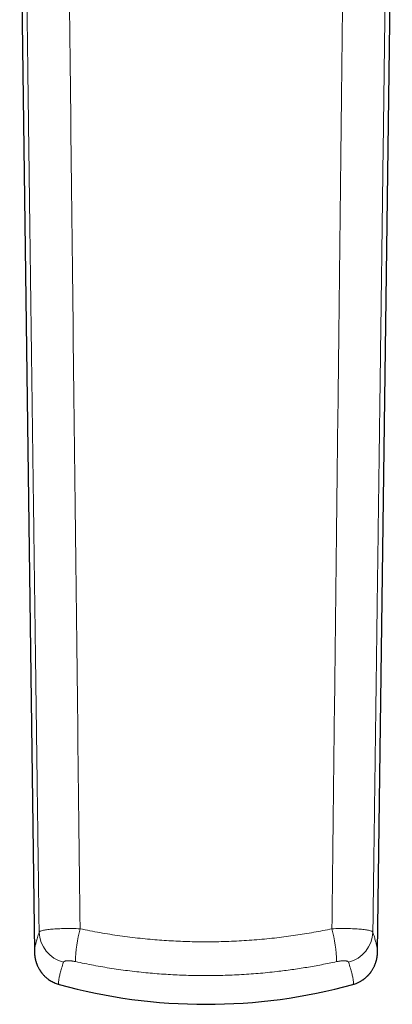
# Model space of a CAD drawing. Header units: millimetres. Extents: x 8 to 491, y 12 to 461.
# Tile 21 of 31: x 252 to 266, y 291 to 330. Entities that reach past the tile are written whole.
import ezdxf

# ---------------------------------------------------------------- set-up
doc = ezdxf.new("R2010")
doc.units = ezdxf.units.MM

msp = doc.modelspace()

# ---------------------------------------------------------------- linework, layer by layer
at = {"color": 7, "linetype": 'Continuous', "lineweight": 30}
for p, q in [((251.629, 337.269), (252.211, 292.935)), ((265.789, 292.935), (266.371, 337.258)), ((252.211, 292.935), (252.211, 292.936))]:
    msp.add_line(p, q, dxfattribs=at)
at = {"color": 8, "linetype": 'Continuous', "lineweight": 0}
for centre, radius, start, end in [((259.424, 292.418), 5.591, 165.2949, 178.7989), ((258.576, 292.419), 5.59, 1.2007, 14.7051), ((253.693, 293.764), 1.298, 182.6563, 254.9615), ((264.307, 293.764), 1.298, 285.0384, 357.3437)]:
    msp.add_arc(centre, radius, start, end, dxfattribs=at)
at = {"color": 7, "linetype": 'Continuous', "lineweight": 30}
for start, end in [(254.621, 270), (270, 285.379)]:
    msp.add_arc((259, 312.74), 21.895, start, end, dxfattribs=at)
at = {"color": 8, "linetype": 'Continuous', "lineweight": 0}
for points, knots in [([(252.396, 293.704), (252.394, 293.874), (252.39, 294.216), (252.383, 294.734), (252.376, 295.258), (252.369, 295.79), (252.362, 296.328), (252.355, 296.862), (252.348, 297.392), (252.341, 297.917), (252.334, 298.448), (252.327, 298.985), (252.32, 299.527), (252.313, 300.076), (252.305, 300.631), (252.298, 301.193), (252.291, 301.762), (252.283, 302.335), (252.275, 302.912), (252.268, 303.494), (252.26, 304.083), (252.252, 304.685), (252.244, 305.297), (252.236, 305.921), (252.227, 306.553), (252.219, 307.191), (252.21, 307.832), (252.202, 308.476), (252.193, 309.122), (252.185, 309.774), (252.176, 310.474), (252.166, 311.222), (252.155, 312.019), (252.145, 312.822), (252.134, 313.632), (252.123, 314.449), (252.113, 315.259), (252.102, 316.062), (252.092, 316.858), (252.081, 317.659), (252.071, 318.466), (252.06, 319.279), (252.05, 320.097), (252.039, 320.922), (252.028, 321.724), (252.018, 322.504), (252.009, 323.262), (251.999, 324.025), (251.989, 324.795), (251.979, 325.57), (251.969, 326.353), (251.959, 327.142), (251.949, 327.939), (251.938, 328.743), (251.928, 329.555), (251.918, 330.375), (251.907, 331.203), (251.897, 332.039), (251.886, 332.859), (251.876, 333.663), (251.867, 334.45), (251.857, 335.244), (251.847, 336.044), (251.837, 336.851), (251.83, 337.39), (251.827, 337.661)], [0, 0, 0, 0, 0.011611, 0.023386, 0.03532, 0.047411, 0.059657, 0.072053, 0.083877, 0.09583, 0.10791, 0.120117, 0.132456, 0.144936, 0.157563, 0.170346, 0.183292, 0.196407, 0.209461, 0.222694, 0.236111, 0.249709, 0.263734, 0.277934, 0.292302, 0.306832, 0.321516, 0.336082, 0.350786, 0.365619, 0.380578, 0.398544, 0.416674, 0.434963, 0.453401, 0.471984, 0.490704, 0.508694, 0.526801, 0.545029, 0.563382, 0.581866, 0.600486, 0.619246, 0.638152, 0.655256, 0.672486, 0.689846, 0.707345, 0.724988, 0.742782, 0.760734, 0.77885, 0.797137, 0.815602, 0.834251, 0.853085, 0.872101, 0.891298, 0.909051, 0.926952, 0.944999, 0.96319, 0.981525, 1, 1, 1, 1]), ([(254.017, 293.838), (253.983, 296.769), (253.916, 302.632), (253.813, 311.424), (253.712, 320.215), (253.614, 329.006), (253.552, 334.868), (253.521, 337.799)], [0, 0, 0, 0, 0.200079, 0.400121, 0.600121, 0.80008, 1, 1, 1, 1]), ([(264.479, 337.799), (264.457, 335.705), (264.413, 331.518), (264.344, 325.239), (264.273, 318.959), (264.201, 312.68), (264.128, 306.4), (264.055, 300.119), (264.007, 295.932), (263.983, 293.838)], [0, 0, 0, 0, 0.142797, 0.285612, 0.428448, 0.571305, 0.714184, 0.857083, 1, 1, 1, 1]), ([(266.173, 337.661), (266.168, 337.277), (266.159, 336.51), (266.145, 335.362), (266.131, 334.219), (266.116, 333.08), (266.102, 331.947), (266.088, 330.82), (266.074, 329.698), (266.058, 328.485), (266.042, 327.181), (266.024, 325.783), (266.006, 324.386), (265.988, 322.99), (265.973, 321.802), (265.96, 320.821), (265.95, 320.048), (265.94, 319.279), (265.93, 318.515), (265.92, 317.761), (265.91, 317.017), (265.901, 316.285), (265.891, 315.558), (265.882, 314.864), (265.873, 314.202), (265.865, 313.572), (265.857, 312.948), (265.849, 312.33), (265.841, 311.72), (265.833, 311.116), (265.825, 310.518), (265.817, 309.938), (265.81, 309.373), (265.803, 308.824), (265.795, 308.281), (265.788, 307.745), (265.781, 307.214), (265.774, 306.659), (265.766, 306.08), (265.758, 305.478), (265.751, 304.884), (265.743, 304.294), (265.735, 303.708), (265.727, 303.126), (265.72, 302.551), (265.712, 301.984), (265.705, 301.424), (265.698, 300.871), (265.69, 300.292), (265.682, 299.689), (265.674, 299.061), (265.666, 298.436), (265.658, 297.814), (265.649, 297.194), (265.641, 296.54), (265.632, 295.852), (265.622, 295.131), (265.613, 294.416), (265.607, 293.94), (265.604, 293.704)], [0, 0, 0, 0, 0.026202, 0.052309, 0.078312, 0.104202, 0.129969, 0.155603, 0.181108, 0.206512, 0.238348, 0.270125, 0.301901, 0.333677, 0.365362, 0.38303, 0.400621, 0.418118, 0.435505, 0.452764, 0.469582, 0.486259, 0.502788, 0.51916, 0.533638, 0.547979, 0.562177, 0.576226, 0.590122, 0.603865, 0.617455, 0.630892, 0.64352, 0.656008, 0.668358, 0.680568, 0.69264, 0.704573, 0.71846, 0.73216, 0.745677, 0.759012, 0.772438, 0.785683, 0.798751, 0.811645, 0.82438, 0.836972, 0.849439, 0.86385, 0.878145, 0.892353, 0.9065, 0.920606, 0.934663, 0.951157, 0.967554, 0.983841, 1, 1, 1, 1]), ([(252.396, 293.704), (252.409, 293.716), (252.435, 293.741), (252.537, 293.774), (252.688, 293.802), (252.891, 293.824), (253.138, 293.84), (253.417, 293.848), (253.712, 293.849), (253.917, 293.841), (254.017, 293.838)], [0, 0, 0, 0, 0.115372, 0.236826, 0.363053, 0.492341, 0.6227, 0.752041, 0.878377, 1, 1, 1, 1]), ([(254.017, 293.838), (254.147, 293.811), (254.408, 293.757), (254.802, 293.685), (255.197, 293.619), (255.594, 293.559), (255.991, 293.506), (256.39, 293.46), (256.779, 293.421), (257.157, 293.39), (257.525, 293.365), (257.893, 293.345), (258.262, 293.331), (258.631, 293.323), (259.011, 293.32), (259.402, 293.323), (259.805, 293.333), (260.207, 293.35), (260.609, 293.373), (261.01, 293.403), (261.41, 293.439), (261.798, 293.481), (262.174, 293.528), (262.539, 293.578), (262.902, 293.635), (263.264, 293.697), (263.624, 293.764), (263.864, 293.813), (263.983, 293.838)], [0, 0, 0, 0, 0.039968, 0.079945, 0.11993, 0.159921, 0.199916, 0.239916, 0.279921, 0.316595, 0.353272, 0.389951, 0.426632, 0.463313, 0.499996, 0.540012, 0.580028, 0.620043, 0.660056, 0.700067, 0.740074, 0.780076, 0.816742, 0.853404, 0.890062, 0.926716, 0.963363, 1, 1, 1, 1]), ([(263.983, 293.838), (264.084, 293.841), (264.289, 293.849), (264.585, 293.848), (264.864, 293.84), (265.111, 293.824), (265.314, 293.802), (265.464, 293.773), (265.565, 293.741), (265.591, 293.716), (265.604, 293.704)], [0, 0, 0, 0, 0.122076, 0.248764, 0.378329, 0.508763, 0.637971, 0.763971, 0.885075, 1, 1, 1, 1]), ([(252.211, 292.936), (252.211, 292.936), (252.211, 292.946), (252.212, 292.971), (252.216, 293.011), (252.223, 293.057), (252.233, 293.11), (252.246, 293.169), (252.262, 293.236), (252.281, 293.313), (252.305, 293.399), (252.332, 293.493), (252.362, 293.593), (252.385, 293.667), (252.396, 293.704)], [0, 0, 0, 0, 0.005294, 0.092037, 0.178661, 0.265188, 0.35164, 0.438042, 0.524416, 0.619422, 0.714452, 0.809539, 0.904711, 1, 1, 1, 1]), ([(265.604, 293.704), (265.614, 293.671), (265.634, 293.605), (265.662, 293.514), (265.687, 293.428), (265.709, 293.349), (265.729, 293.275), (265.745, 293.21), (265.758, 293.153), (265.768, 293.103), (265.776, 293.063), (265.781, 293.031), (265.784, 293.007), (265.786, 292.991), (265.787, 292.983), (265.787, 292.98), (265.787, 292.978), (265.787, 292.975), (265.787, 292.973), (265.788, 292.958), (265.789, 292.945), (265.789, 292.935), (265.789, 292.935)], [0, 0, 0, 0, 0.085107, 0.170128, 0.255086, 0.340002, 0.424898, 0.509796, 0.584526, 0.659289, 0.7341, 0.78351, 0.832951, 0.876489, 0.882193, 0.887897, 0.893601, 0.899307, 0.905013, 0.910719, 0.998132, 1, 1, 1, 1]), ([(253.194, 291.632), (253.187, 291.635), (253.17, 291.643), (253.163, 291.698), (253.17, 291.788), (253.192, 291.915), (253.231, 292.077), (253.284, 292.272), (253.332, 292.431), (253.356, 292.51)], [0, 0, 0, 0, 0.120347, 0.266936, 0.413526, 0.560122, 0.706729, 0.853354, 1, 1, 1, 1]), ([(253.356, 292.51), (253.358, 292.515), (253.362, 292.525), (253.376, 292.537), (253.394, 292.548), (253.416, 292.556), (253.442, 292.563), (253.47, 292.567), (253.501, 292.57), (253.532, 292.571), (253.567, 292.571), (253.604, 292.57), (253.645, 292.566), (253.687, 292.562), (253.733, 292.555), (253.783, 292.547), (253.817, 292.539), (253.835, 292.536)], [0, 0, 0, 0, 0.07612, 0.149436, 0.221079, 0.291474, 0.360023, 0.42487, 0.486933, 0.545984, 0.601886, 0.665575, 0.727923, 0.790832, 0.856435, 0.926136, 1, 1, 1, 1]), ([(253.835, 292.536), (254.074, 292.486), (254.551, 292.386), (255.27, 292.265), (255.988, 292.165), (256.704, 292.087), (257.418, 292.03), (258.129, 291.994), (258.725, 291.982), (259.207, 291.982), (259.576, 291.988), (259.946, 292), (260.318, 292.017), (260.69, 292.04), (261.063, 292.068), (261.436, 292.103), (261.882, 292.151), (262.399, 292.217), (262.988, 292.308), (263.578, 292.412), (263.969, 292.494), (264.165, 292.536)], [0, 0, 0, 0, 0.070684, 0.140842, 0.210494, 0.279659, 0.348358, 0.41661, 0.484435, 0.519759, 0.555187, 0.590721, 0.626365, 0.66212, 0.697991, 0.73398, 0.770089, 0.827082, 0.884391, 0.942027, 1, 1, 1, 1]), ([(264.165, 292.536), (264.185, 292.54), (264.223, 292.548), (264.279, 292.557), (264.333, 292.564), (264.383, 292.569), (264.429, 292.571), (264.47, 292.571), (264.506, 292.57), (264.538, 292.566), (264.565, 292.561), (264.588, 292.555), (264.608, 292.547), (264.625, 292.537), (264.638, 292.525), (264.642, 292.515), (264.644, 292.51)], [0, 0, 0, 0, 0.081311, 0.160074, 0.237687, 0.31419, 0.38861, 0.460168, 0.528389, 0.592878, 0.657617, 0.72125, 0.785623, 0.852817, 0.924228, 1, 1, 1, 1]), ([(264.644, 292.51), (264.668, 292.431), (264.716, 292.272), (264.769, 292.077), (264.808, 291.915), (264.83, 291.788), (264.837, 291.698), (264.83, 291.643), (264.813, 291.635), (264.806, 291.632)], [0, 0, 0, 0, 0.146645, 0.293268, 0.439875, 0.586471, 0.73306, 0.87965, 1, 1, 1, 1])]:
    msp.add_open_spline(points, degree=3, knots=knots, dxfattribs=at)
at = {"color": 7, "linetype": 'Continuous', "lineweight": 30}
for points, knots in [([(252.211, 292.936), (252.211, 292.929), (252.212, 292.913), (252.212, 292.888), (252.214, 292.863), (252.215, 292.841), (252.217, 292.821), (252.218, 292.805), (252.22, 292.791), (252.221, 292.78), (252.222, 292.77), (252.224, 292.752), (252.228, 292.729), (252.232, 292.7), (252.237, 292.674), (252.243, 292.646), (252.249, 292.618), (252.256, 292.59), (252.264, 292.56), (252.274, 292.527), (252.284, 292.494), (252.294, 292.466), (252.302, 292.444), (252.311, 292.422), (252.32, 292.398), (252.331, 292.372), (252.348, 292.335), (252.372, 292.289), (252.396, 292.245), (252.414, 292.216), (252.424, 292.199), (252.435, 292.182), (252.445, 292.167), (252.454, 292.153), (252.464, 292.139), (252.477, 292.122), (252.492, 292.102), (252.51, 292.079), (252.531, 292.053), (252.559, 292.02), (252.595, 291.982), (252.639, 291.939), (252.688, 291.895), (252.744, 291.85), (252.806, 291.806), (252.874, 291.763), (252.948, 291.722), (253.028, 291.685), (253.111, 291.653), (253.167, 291.637), (253.193, 291.629)], [0, 0, 0, 0, 0.019406, 0.046804, 0.071347, 0.093022, 0.111819, 0.126869, 0.13936, 0.149288, 0.156973, 0.164378, 0.194008, 0.212462, 0.232506, 0.253078, 0.273086, 0.292142, 0.311731, 0.333733, 0.358191, 0.374598, 0.388171, 0.400947, 0.415259, 0.431118, 0.447758, 0.482282, 0.515421, 0.525727, 0.536036, 0.546348, 0.556153, 0.563612, 0.571997, 0.582132, 0.594337, 0.608614, 0.624961, 0.643203, 0.670111, 0.699257, 0.730605, 0.764104, 0.799686, 0.837264, 0.876732, 0.917963, 0.960815, 1, 1, 1, 1]), ([(264.807, 291.629), (264.827, 291.635), (264.871, 291.648), (264.935, 291.671), (264.996, 291.696), (265.051, 291.723), (265.1, 291.749), (265.143, 291.774), (265.181, 291.797), (265.212, 291.819), (265.238, 291.837), (265.262, 291.855), (265.285, 291.874), (265.311, 291.895), (265.339, 291.919), (265.366, 291.944), (265.391, 291.968), (265.412, 291.99), (265.433, 292.012), (265.45, 292.031), (265.465, 292.048), (265.479, 292.066), (265.495, 292.085), (265.512, 292.107), (265.531, 292.132), (265.553, 292.164), (265.579, 292.204), (265.607, 292.25), (265.632, 292.295), (265.653, 292.339), (265.671, 292.378), (265.687, 292.415), (265.7, 292.448), (265.711, 292.48), (265.721, 292.51), (265.73, 292.539), (265.738, 292.567), (265.746, 292.598), (265.754, 292.63), (265.76, 292.659), (265.765, 292.685), (265.769, 292.708), (265.772, 292.731), (265.776, 292.753), (265.778, 292.775), (265.781, 292.795), (265.782, 292.813), (265.784, 292.827), (265.784, 292.837), (265.785, 292.843), (265.785, 292.849), (265.786, 292.853), (265.786, 292.858), (265.786, 292.864), (265.787, 292.872), (265.787, 292.882), (265.788, 292.895), (265.788, 292.91), (265.789, 292.924), (265.789, 292.932), (265.789, 292.935)], [0, 0, 0, 0, 0.030368, 0.063588, 0.09443, 0.122786, 0.148566, 0.171697, 0.192118, 0.209458, 0.224119, 0.236768, 0.250524, 0.266536, 0.284194, 0.303502, 0.318273, 0.333771, 0.348176, 0.360843, 0.371769, 0.381228, 0.393644, 0.408152, 0.423987, 0.439818, 0.468011, 0.496102, 0.523629, 0.549178, 0.573082, 0.595086, 0.615861, 0.635783, 0.655001, 0.671769, 0.69099, 0.71267, 0.735891, 0.758525, 0.776104, 0.793782, 0.811687, 0.829825, 0.847892, 0.865303, 0.881856, 0.896167, 0.902418, 0.908039, 0.913029, 0.91739, 0.921278, 0.926641, 0.934068, 0.944618, 0.957658, 0.973182, 0.991186, 1, 1, 1, 1])]:
    msp.add_open_spline(points, degree=3, knots=knots, dxfattribs=at)

doc.saveas('drawing.dxf')
